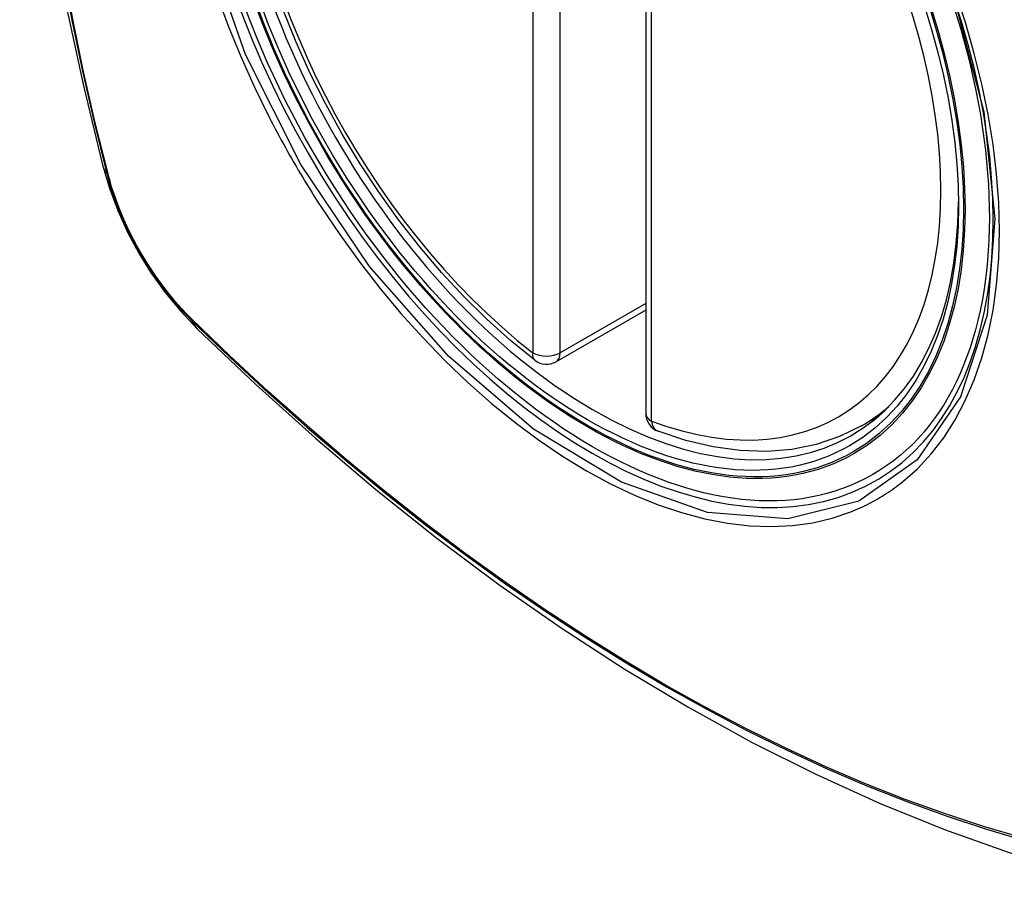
# Model space of a CAD drawing. Header units: inches. Extents: x 7 to 228, y 17 to 114.
# Tile 122 of 143: x 195.934 to 196.536, y 103.307 to 103.846. Entities that reach past the tile are written whole.
import ezdxf

# ---------------------------------------------------------------- set-up
doc = ezdxf.new("R2010")
doc.units = ezdxf.units.IN
doc.header["$MEASUREMENT"] = 0
doc.layers.add('Visible Edges(ANSI)', color=7, linetype='Continuous', lineweight=25)
doc.layers.add('Visible Tangent Edges(ANSI)', color=7, linetype='Continuous', lineweight=25)

msp = doc.modelspace()

# ---------------------------------------------------------------- linework, layer by layer
at = {"layer": 'Visible Edges(ANSI)'}
for p, q in [((196.31661, 104.09064), (196.31661, 103.60534)), ((196.31661, 103.66827), (196.26193, 103.63679)), ((196.44842, 103.5976), (196.45873, 103.60353))]:
    msp.add_line(p, q, dxfattribs=at)
at = {"layer": 'Visible Edges(ANSI)', "flags": 128}
for points in [[(195.98832, 104.46499), (195.97549, 104.42688), (195.96443, 104.38765), (195.95514, 104.34736), (195.94758, 104.30609), (195.94174, 104.2639), (195.9376, 104.22085), (195.93513, 104.17701), (195.93431, 104.13244), (195.93512, 104.08719), (195.93755, 104.04134), (195.94157, 103.99494), (195.94716, 103.94807), (195.95431, 103.90078), (195.96299, 103.85314), (195.97318, 103.80523), (195.98486, 103.75711)], [(196.2488, 103.63769), (196.2341, 103.64969), (196.21967, 103.66268), (196.20558, 103.67659), (196.19188, 103.69135), (196.17864, 103.70692), (196.16591, 103.72321), (196.15374, 103.74015), (196.1422, 103.75767), (196.13132, 103.77568), (196.12117, 103.79411), (196.11178, 103.81288), (196.10321, 103.8319), (196.09547, 103.85108)], [(195.98486, 103.75711), (195.98909, 103.74281), (195.99423, 103.72908), (196.00022, 103.71587), (196.00703, 103.70314), (196.01465, 103.69088), (196.0231, 103.67909), (196.03243, 103.66776), (196.0427, 103.65694)], [(196.0427, 103.65694), (196.07851, 103.62281), (196.11489, 103.59008), (196.15178, 103.5588), (196.18913, 103.52902), (196.2269, 103.5008), (196.26505, 103.47418), (196.30351, 103.44922), (196.34226, 103.42597), (196.38125, 103.40447), (196.42042, 103.38477), (196.45975, 103.36692), (196.49918, 103.35097), (196.53867, 103.33697), (196.57818, 103.32498), (196.61765, 103.31503), (196.65705, 103.3072)], [(196.44842, 103.5976), (196.43504, 103.59103), (196.4208, 103.58622), (196.40584, 103.5832), (196.39028, 103.58197), (196.37425, 103.5825), (196.35784, 103.58476), (196.34114, 103.58871), (196.32426, 103.59429)]]:
    msp.add_lwpolyline(points, dxfattribs=at)
at = {"layer": 'Visible Edges(ANSI)'}
for centre, start, end in [((196.25604, 103.64702), 232.21581, 299.93599), ((196.32842, 103.60534), 180, 249.36936)]:
    msp.add_arc(centre, 0.01181, start, end, dxfattribs=at)
msp.add_ellipse((196.28144, 103.86262), major_axis=(-0.15963, 0.2772), ratio=0.578093, dxfattribs=at)
msp.add_ellipse((196.28492, 103.86462), major_axis=(0.15718, -0.27294), ratio=0.578093, start_param=2.362013, end_param=7.062765, dxfattribs=at)
at = {"layer": 'Visible Tangent Edges(ANSI)'}
for p, q in [((196.24769, 104.12751), (196.24769, 103.64221)), ((196.26439, 103.64221), (196.26439, 104.12751)), ((196.32007, 103.60053), (196.32007, 104.08583)), ((195.98838, 103.751), (195.98826, 103.75145)), ((196.31661, 103.67228), (196.26439, 103.64221)), ((196.03945, 103.66279), (196.03912, 103.66312))]:
    msp.add_line(p, q, dxfattribs=at)
at = {"layer": 'Visible Tangent Edges(ANSI)', "flags": 128}
for points in [[(196.50518, 103.85807), (196.5231, 103.78945), (196.52982, 103.72411), (196.52506, 103.66521), (196.50894, 103.6153), (196.48243, 103.57685), (196.44672, 103.55166), (196.40342, 103.54082), (196.3543, 103.54475), (196.30173, 103.56326), (196.24815, 103.59558), (196.1961, 103.64011), (196.14789, 103.69496), (196.10595, 103.75731), (196.07224, 103.82443), (196.04803, 103.89358)], [(195.96039, 103.8762), (195.96617, 103.84532), (195.97262, 103.81426), (195.97972, 103.78304), (195.98748, 103.75169)], [(195.98826, 103.75145), (195.98049, 103.78273), (195.97337, 103.81389), (195.96691, 103.84488), (195.96111, 103.8757)], [(196.47346, 103.56338), (196.48254, 103.57141), (196.49093, 103.58041), (196.49861, 103.59036), (196.50558, 103.60127), (196.5118, 103.61309), (196.51726, 103.62577), (196.52192, 103.63923), (196.52576, 103.65341), (196.52875, 103.66825), (196.53088, 103.68374), (196.53217, 103.69989), (196.5326, 103.71663), (196.53217, 103.73387), (196.53089, 103.75153), (196.52875, 103.76953), (196.52576, 103.78782), (196.52194, 103.80636), (196.5173, 103.82508), (196.51186, 103.84394), (196.50563, 103.86286)], [(196.05478, 103.86088), (196.06172, 103.84195), (196.06938, 103.82314), (196.07772, 103.80451), (196.08673, 103.78608)], [(196.08673, 103.78608), (196.08793, 103.78375), (196.08914, 103.78142), (196.09036, 103.77909), (196.09159, 103.77677), (196.09282, 103.77446), (196.09407, 103.77215), (196.09533, 103.76984), (196.0966, 103.76754), (196.09788, 103.76524), (196.09917, 103.76295), (196.10047, 103.76066), (196.10178, 103.75838), (196.10311, 103.75611), (196.10444, 103.75384), (196.10577, 103.75157), (196.10712, 103.74931), (196.10848, 103.74706), (196.10985, 103.74482), (196.11123, 103.74258), (196.11262, 103.74034), (196.11401, 103.73812), (196.11542, 103.7359), (196.11684, 103.73368), (196.11826, 103.73148)], [(195.98748, 103.75169), (195.98857, 103.74764), (195.98978, 103.74357), (195.99109, 103.7395), (195.99251, 103.73542), (195.99403, 103.73135), (195.99566, 103.72728), (195.99739, 103.72323), (195.99922, 103.7192), (196.00114, 103.7152), (196.00316, 103.71123), (196.00526, 103.70729), (196.00745, 103.7034), (196.00972, 103.69956), (196.01208, 103.69577), (196.01451, 103.69204), (196.01702, 103.68838), (196.0196, 103.68478), (196.02224, 103.68126), (196.02494, 103.67782), (196.02771, 103.67447), (196.03052, 103.6712), (196.03339, 103.66803), (196.03631, 103.66496), (196.03927, 103.66199)], [(196.03912, 103.66312), (196.03622, 103.66605), (196.03337, 103.66908), (196.03057, 103.6722), (196.02781, 103.67541), (196.02511, 103.6787), (196.02247, 103.68207), (196.01989, 103.68552), (196.01737, 103.68904), (196.01492, 103.69263), (196.01255, 103.69627), (196.01025, 103.69998), (196.00802, 103.70374), (196.00588, 103.70754), (196.00382, 103.71139), (196.00185, 103.71527), (195.99997, 103.71919), (195.99817, 103.72313), (195.99648, 103.72709), (195.99487, 103.73107), (195.99337, 103.73505), (195.99197, 103.73904), (195.99067, 103.74304), (195.98947, 103.74702), (195.98838, 103.751)], [(196.11826, 103.73148), (196.12974, 103.71442), (196.14175, 103.69784), (196.15424, 103.68178), (196.16716, 103.66632), (196.18047, 103.6515), (196.19412, 103.63739), (196.20806, 103.62404), (196.22224, 103.61152), (196.23659, 103.59984), (196.2511, 103.58905), (196.26571, 103.57916), (196.28038, 103.57022), (196.29507, 103.56227), (196.30969, 103.55534), (196.32419, 103.54946), (196.33853, 103.54463), (196.35267, 103.54087), (196.36655, 103.53819), (196.38014, 103.5366), (196.39339, 103.53611), (196.40624, 103.53673), (196.41863, 103.53844), (196.43054, 103.54123), (196.44194, 103.54508)], [(196.03927, 103.66199), (196.06254, 103.63961), (196.08608, 103.61783), (196.10984, 103.59666), (196.1338, 103.57615), (196.15793, 103.55632), (196.18221, 103.53718), (196.2066, 103.51877), (196.23108, 103.50111), (196.25562, 103.48421), (196.28018, 103.4681), (196.30474, 103.45278), (196.3293, 103.43826), (196.35384, 103.42454), (196.37839, 103.41162), (196.4029, 103.3995), (196.42736, 103.3882), (196.45174, 103.37774), (196.476, 103.36812), (196.50014, 103.35936), (196.52416, 103.35144), (196.54802, 103.34439)], [(196.54676, 103.34597), (196.523, 103.35295), (196.49907, 103.36079), (196.47502, 103.36948), (196.45085, 103.37903), (196.42655, 103.38943), (196.40217, 103.40067), (196.37773, 103.41274), (196.35325, 103.42562), (196.32876, 103.4393), (196.30427, 103.45379), (196.27977, 103.46907), (196.25526, 103.48516), (196.23078, 103.50205), (196.20635, 103.51969), (196.18201, 103.53809), (196.15779, 103.55721), (196.13372, 103.57703), (196.10982, 103.59753), (196.08612, 103.61867), (196.06266, 103.64043), (196.03945, 103.66279)], [(196.44194, 103.54508), (196.44335, 103.54565), (196.44476, 103.54624), (196.44616, 103.54684), (196.44755, 103.54746), (196.44894, 103.5481), (196.45031, 103.54875), (196.45167, 103.54942), (196.45303, 103.55011), (196.45438, 103.55081), (196.45572, 103.55153), (196.45704, 103.55227), (196.45836, 103.55302), (196.45967, 103.5538), (196.46098, 103.55458), (196.46227, 103.55539), (196.46355, 103.55621), (196.46482, 103.55705), (196.46609, 103.5579), (196.46734, 103.55877), (196.46858, 103.55966), (196.46982, 103.56057), (196.47104, 103.56149), (196.47226, 103.56243), (196.47346, 103.56338)]]:
    msp.add_lwpolyline(points, dxfattribs=at)
at = {"layer": 'Visible Tangent Edges(ANSI)'}
for centre, major_axis, ratio, start_param, end_param in [((196.28393, 103.86405), (-0.17285, 0.30015), 0.578093, 5.049711, 10.658253), ((196.28388, 103.86402), (-0.1503, 0.261), 0.578093, 5.670484, 8.47055), ((196.28388, 103.86402), (0.1503, -0.261), 0.578093, 5.670484, 8.47055), ((196.09923, 103.78656), (-0.11438, -0.02945), 0.352863, 0, 0.142152), ((195.99679, 103.75459), (-0.00953, -0.00245), 0.357658, 0.142431, 0.406138), ((196.04644, 103.6686), (-0.00688, -0.00704), 0.360494, 5.876137, 6.139844), ((196.12537, 103.7413), (-0.08267, -0.08436), 0.355706, 6.140128, 6.283185), ((196.25604, 103.64702), (-0.00724, -0.00933), 0.471826, 5.568124, 6.283185), ((196.25604, 103.64702), (0.01181, 0), 0.575862, 3.926991, 5.497787), ((196.25604, 103.64702), (0.00589, -0.01024), 0.578093, 0, 0.787332), ((196.32842, 103.60534), (-0.01181, 0), 0.575862, 0, 0.785398), ((196.29223, 103.86883), (0.15619, -0.27123), 0.578093, 0, 0.112305), ((196.32842, 103.60534), (-0.00416, -0.01105), 0.667544, 5.394234, 6.283185)]:
    msp.add_ellipse(centre, major_axis=major_axis, ratio=ratio, start_param=start_param, end_param=end_param, dxfattribs=at)
for centre, major_axis in [((196.28452, 103.86439), (0.17078, -0.29656)), ((196.28154, 103.86268), (-0.16238, 0.28198)), ((196.28144, 103.86262), (0.16178, -0.28094))]:
    msp.add_ellipse(centre, major_axis=major_axis, ratio=0.578093, dxfattribs=at)

doc.saveas('drawing.dxf')
